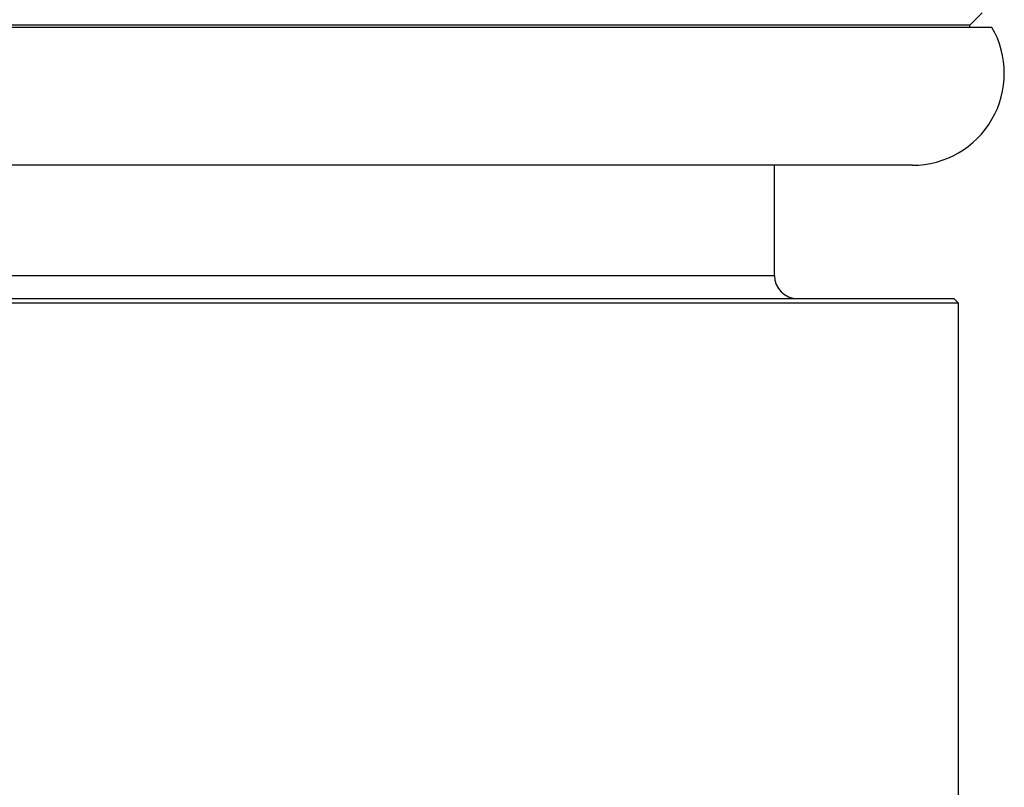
# Paper-space layout 'Notes Area' of a CAD drawing. Header units: millimetres. Extents: x -25 to 96, y -3 to 362.
# Tile 8 of 15: x 0 to 21, y 117 to 133. Entities that reach past the tile are written whole.
import ezdxf

# ---------------------------------------------------------------- set-up
doc = ezdxf.new("R2010")
doc.units = ezdxf.units.MM

psp = doc.layouts.new('Notes Area')

# ---------------------------------------------------------------- linework, layer by layer
at = {"color": 7, "linetype": 'Continuous', "lineweight": 25}
for p, q in [((20.25, 133.25), (20.516, 133.516)), ((20.25, 133.25), (-20.25, 133.25)), ((20.25, 133.2), (20.25, 133.25)), ((20.732, 133.2), (-20.732, 133.2)), ((19, 130.2), (-19, 130.2)), ((16, 127.8), (16, 130.2)), ((-19.9, 127.3), (19.9, 127.3)), ((20, 127.2), (19.9, 127.3)), ((20, 127.2), (-20, 127.2)), ((20, 111.25), (20, 127.2))]:
    psp.add_line(p, q, dxfattribs=at)
at = {"color": 8, "linetype": 'Continuous', "lineweight": 25}
psp.add_line((-16, 127.8), (16, 127.8), dxfattribs=at)
at = {"color": 7, "linetype": 'Continuous', "lineweight": 25}
for centre, radius, start, end in [((19, 132.2), 2, 270, 30), ((16.5, 127.8), 0.5, 180, 270)]:
    psp.add_arc(centre, radius, start, end, dxfattribs=at)

doc.saveas('drawing.dxf')
